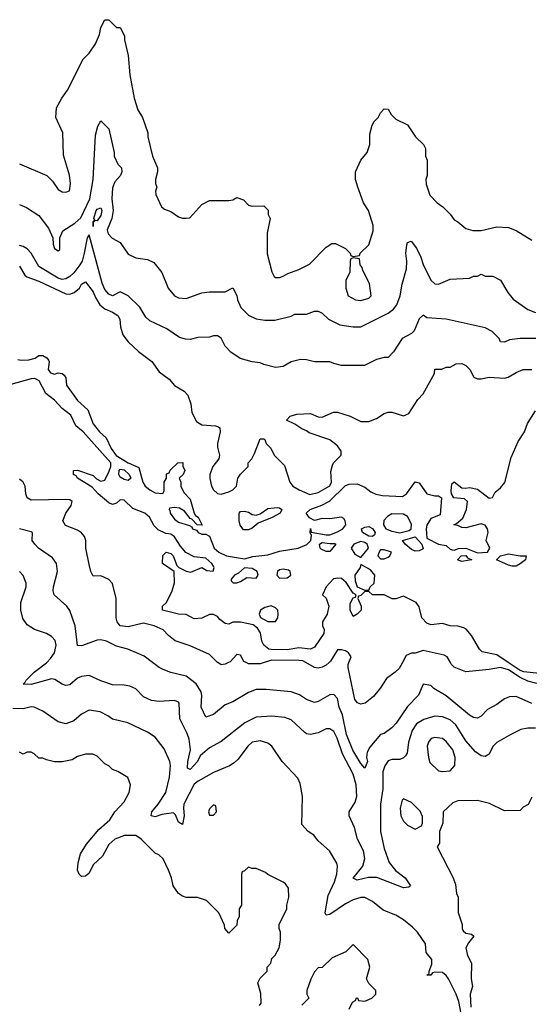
# Model space of a CAD drawing. Header units: inches. Extents: x 2380053 to 2584298, y 380219 to 546618.
# Tile 249 of 256: x 2442271 to 2444898, y 508239 to 513314. Entities that reach past the tile are written whole.
import ezdxf

# ---------------------------------------------------------------- set-up
doc = ezdxf.new("R2010")
doc.units = ezdxf.units.IN
doc.header["$MEASUREMENT"] = 0
doc.layers.add('C4540', color=7, linetype='Continuous')
doc.layers.add('C4541', color=7, linetype='Continuous')

msp = doc.modelspace()

# ---------------------------------------------------------------- linework, layer by layer
at = {"layer": 'C4540', "color": 2}
for points, elevation in [([(2444930, 509661.2), (2444890, 509661.2), (2444854.6, 509654.6), (2444802, 509630), (2444730, 509588), (2444710, 509568), (2444690, 509528), (2444670, 509515.3), (2444650, 509519), (2444620.7, 509540.7), (2444570, 509597.2), (2444518.9, 509678.9), (2444490, 509705.1), (2444450, 509720.7), (2444410, 509724.5), (2444353.8, 509706.2), (2444316.5, 509683.5), (2444294.4, 509650), (2444274.9, 509590), (2444267.5, 509532.5), (2444259.9, 509520.1), (2444250, 509509.2), (2444230, 509501.2), (2444190, 509501.2), (2444170, 509493.2), (2444152.5, 509467.5), (2444143.1, 509436.9), (2444142.4, 509350), (2444130.5, 509270), (2444130.5, 509130), (2444150, 509042), (2444176, 508970), (2444208.6, 508928.6), (2444257.3, 508890), (2444284.7, 508850), (2444277.3, 508842.7), (2444250, 508839.5), (2444111.4, 508891.4), (2444068.3, 508891.7), (2444010, 508879.3), (2443989.3, 508889.3), (2444039.3, 508950), (2444049.3, 508990), (2444042.7, 509030), (2444012.7, 509090), (2443997.2, 509150), (2443969, 509210), (2443969, 509230), (2443999.5, 509280.5), (2444009.4, 509310), (2444005.6, 509370), (2443990, 509424), (2443935.6, 509530), (2443907, 509610), (2443890, 509644), (2443870, 509659.3), (2443850, 509659.3), (2443810, 509637.2), (2443769.4, 509629.4), (2443750, 509633.2), (2443740.1, 509640.1), (2443670, 509705.2), (2443637.5, 509717.5), (2443570, 509723.7), (2443490, 509719.3), (2443431, 509690), (2443310, 509593.2), (2443250, 509561.2), (2443201.5, 509518.5), (2443188.2, 509490), (2443150, 509449.3), (2443146, 509450), (2443136.4, 509456.4), (2443138, 509490), (2443151.8, 509550), (2443144.8, 509604.8), (2443134.9, 509634.9), (2443096, 509710), (2443094, 509790), (2443090, 509795.3), (2443070, 509804), (2442990, 509799.3), (2442950, 509805.2), (2442910, 509824), (2442870, 509864), (2442838.6, 509878.6), (2442810, 509884), (2442750, 509885.2), (2442690, 509905.2), (2442630, 509933.2), (2442590, 509929), (2442570, 509919), (2442530, 509885.2), (2442510, 509882), (2442490, 509889), (2442452.9, 509912.9), (2442436, 509916), (2442330, 509886.6), (2442289.4, 509889.4), (2442300.4, 509899.6), (2442304, 509910), (2442345.2, 509950), (2442410, 509999.1), (2442410.8, 510000)], 62), ([(2444910, 509789.5), (2444830, 509825.2), (2444796, 509824), (2444770, 509814), (2444730, 509784), (2444681.4, 509758.6), (2444650, 509724), (2444630, 509714), (2444610, 509717.2), (2444590, 509729), (2444470, 509829.4), (2444406, 509866), (2444390, 509882), (2444350, 509888), (2444327.1, 509832.9), (2444270, 509774), (2444212.3, 509687.7), (2444190, 509664), (2444150, 509634), (2444130, 509629), (2444075.2, 509564.8), (2444062, 509538), (2444059.1, 509510), (2444064, 509490), (2444050, 509455.3), (2444030, 509479.3), (2443988, 509548), (2443955.8, 509630), (2443935.6, 509730), (2443918.3, 509770), (2443910, 509815.3), (2443890, 509835.3), (2443870, 509834), (2443810, 509799), (2443790, 509794), (2443750, 509809.2), (2443714.2, 509834.2), (2443670, 509849.3), (2443542, 509862), (2443490, 509861.2), (2443450, 509845.2), (2443370, 509797.2), (2443330, 509782), (2443270, 509732.7), (2443230, 509718), (2443206.6, 509770), (2443209.4, 509830), (2443206, 509850), (2443181.2, 509890), (2443130, 509929.2), (2443050, 509949.2), (2443010, 509964), (2442990, 509974), (2442955.5, 510000)], 58), ([(2443346.9, 510000), (2443330, 509992), (2443310, 509989), (2443292, 510000)], 54), ([(2443531.1, 510000), (2443510, 509993.3), (2443450, 509994.3), (2443438.5, 510000)], 54), ([(2443865.9, 510000), (2443850, 509986.3), (2443830, 509975.6), (2443810, 509971.6), (2443790, 509974), (2443745.8, 510000)], 54), ([(2444243.6, 510000), (2444227.3, 509970), (2444206.8, 509950), (2444161.3, 509918.7), (2444130.7, 509870), (2444094.6, 509825.4), (2444051.3, 509790), (2444030, 509785.2), (2444012.9, 509792.9), (2443999, 509810), (2443964.5, 509975.5), (2443963.7, 509990), (2443967.6, 510000)], 54), ([(2445101.9, 510000), (2445114, 509930), (2445102.4, 509917.6), (2445075.7, 509904.3), (2445010, 509885.6), (2444930, 509894.3), (2444890, 509905.1), (2444850, 509922.4), (2444790, 509962), (2444750, 509975.1), (2444690, 509963.6), (2444570, 509952.7), (2444510, 509977.2), (2444497.2, 509990), (2444491.4, 510000)], 54), ([(2445062, 510000), (2445062, 509958), (2445056.4, 509943.6), (2445044, 509930), (2445010, 509924.2), (2444950, 509944.4), (2444870, 509952.3), (2444850, 509959.3), (2444789.2, 510000)], 50), ([(2444547, 508190), (2444533.8, 508253.8), (2444520.9, 508290), (2444481.6, 508370), (2444470, 508386.6), (2444450, 508402), (2444410, 508404), (2444399.6, 508400.4), (2444390, 508389.3), (2444368.7, 508388.7), (2444382, 508398), (2444382, 508410), (2444394.6, 508445.4), (2444395.3, 508470), (2444365.6, 508505.6), (2444362, 508550), (2444322, 508610), (2444296.5, 508636.5), (2444250, 508674), (2444210, 508697.2), (2444143.7, 508723.7), (2444090, 508768.7), (2444050, 508789), (2444030, 508789.2), (2443990, 508777.2), (2443950, 508756), (2443870, 508701.2), (2443850, 508698), (2443846, 508710), (2443860.6, 508799.4), (2443894, 508870), (2443906, 508910), (2443909.2, 508950), (2443905.6, 508965.6), (2443868.7, 509030), (2443810, 509082), (2443788, 509110), (2443758, 509130), (2443724.7, 509164.7), (2443729, 509310), (2443716.5, 509376.5), (2443704, 509404), (2443624, 509490), (2443570, 509568.7), (2443550, 509584), (2443510, 509597.2), (2443470, 509589.2), (2443446.8, 509570), (2443397.5, 509502.5), (2443377.5, 509482.5), (2443352.8, 509467.2), (2443270, 509432.7), (2443190.6, 509389.4), (2443170, 509372.7), (2443117.3, 509270), (2443114.8, 509250), (2443118.8, 509210), (2443110, 509166), (2443090, 509178), (2443075.1, 509215.1), (2443064.7, 509224.7), (2443003.9, 509216.1), (2442970, 509204.2), (2442949.3, 509210), (2442952.3, 509230), (2442985.6, 509270), (2443024.5, 509330), (2443043.7, 509410), (2443049.2, 509470), (2443045.2, 509490), (2443015.5, 509555.5), (2442970, 509615.3), (2442930, 509642), (2442829.1, 509689.1), (2442750, 509709), (2442726.3, 509726.3), (2442685.6, 509745.6), (2442630, 509754), (2442590, 509734), (2442550, 509699), (2442510, 509684), (2442470, 509694), (2442390, 509749.2), (2442346, 509770), (2442330, 509772.7), (2442290, 509761.2), (2442236.9, 509763.1)], 66), ([(2443507.3, 508232.7), (2443515.3, 508244.7), (2443513.6, 508293.6), (2443498, 508350), (2443510, 508374), (2443546, 508410), (2443546, 508430), (2443566, 508450), (2443570, 508474), (2443588.4, 508491.6), (2443608, 508530), (2443615.3, 508570), (2443615.3, 508610), (2443608, 508630), (2443608, 508650), (2443648, 508730), (2443648, 508750), (2443658, 508790), (2443656.4, 508836.4), (2443640.4, 508860.4), (2443630, 508868), (2443550, 508908), (2443538, 508918), (2443490, 508938), (2443470, 508938), (2443450, 508946), (2443430, 508926), (2443418, 508922), (2443414, 508910), (2443414, 508750), (2443402, 508730), (2443402, 508690), (2443392, 508670), (2443390, 508646), (2443350, 508606), (2443328, 508630), (2443327.3, 508647.3), (2443298, 508710), (2443233.6, 508773.6), (2443188.4, 508788.4), (2443130, 508788.7), (2443110, 508795.3), (2443089.3, 508809.3), (2443062, 508850), (2443054, 508890), (2443039, 508930), (2443010, 508988), (2442988.4, 509008.4), (2442970, 509018), (2442898, 509090), (2442870, 509108), (2442811.1, 509108.9), (2442761, 509090), (2442730, 509062), (2442698, 509002), (2442650, 508958), (2442630, 508915.3), (2442610, 508899), (2442590, 508897.2), (2442577.2, 508910), (2442569.3, 508930.7), (2442572.3, 508967.7), (2442585.6, 509014.4), (2442616.5, 509063.5), (2442680.1, 509139.9), (2442735.3, 509190), (2442762, 509230), (2442810, 509282), (2442835.3, 509330), (2442842, 509370), (2442828.4, 509408.4), (2442778, 509438), (2442749.1, 509449.1), (2442730, 509468), (2442710, 509478), (2442670, 509518), (2442648.4, 509528.4), (2442610, 509528.7), (2442570, 509515.3), (2442541, 509499), (2442490, 509488.7), (2442450, 509488.7), (2442410, 509498), (2442390, 509508), (2442370, 509508), (2442346, 509530), (2442330, 509538), (2442310, 509538), (2442290, 509528), (2442270, 509538)], 70), ([(2444910, 509306), (2444891.1, 509268.9), (2444865.4, 509254.6), (2444850, 509238), (2444770, 509235.3), (2444692.9, 509272.9), (2444630, 509288.7), (2444530, 509288), (2444503.6, 509276.4), (2444454, 509230), (2444452.7, 509172.7), (2444434, 509130), (2444434, 509070), (2444422, 509050), (2444504.7, 508890), (2444516.9, 508856.9), (2444522, 508810), (2444531.3, 508790), (2444531.6, 508711.6), (2444551.3, 508650), (2444551.3, 508630), (2444556.9, 508616.9), (2444570, 508604.7), (2444599.6, 508599.6), (2444611.3, 508590), (2444584, 508556), (2444570.8, 508530), (2444578.8, 508490), (2444599.1, 508450), (2444598.8, 508370), (2444604.9, 508330), (2444592.7, 508290), (2444595.6, 508224.4)], 66), ([(2443970, 508214), (2443986, 508250), (2444002, 508258), (2444007.3, 508272.7), (2444012.7, 508272.7), (2444018, 508258), (2444050, 508254), (2444086, 508270), (2444106, 508290), (2444106, 508310), (2444070, 508346), (2444058, 508370), (2444075.3, 508430), (2444066, 508470), (2443990, 508546), (2443951.6, 508508.4), (2443882, 508478), (2443830, 508428), (2443810, 508426), (2443790, 508406), (2443771.1, 508368.9), (2443751.3, 508310), (2443752, 508290), (2443762, 508270), (2443725.4, 508234.6)], 70)]:
    msp.add_lwpolyline(points, dxfattribs=dict(at, elevation=elevation))
for points, elevation in [([(2444410, 509613.2), (2444391.1, 509608.9), (2444378, 509590), (2444371.3, 509570), (2444377.3, 509510), (2444385.2, 509485.2), (2444430, 509442), (2444450, 509438), (2444490, 509442), (2444513.2, 509470), (2444515.1, 509510), (2444502.7, 509550), (2444470, 509594), (2444450, 509609)], 66), ([(2444250, 509298), (2444242, 509290), (2444231.3, 509250), (2444236, 509210), (2444250, 509182), (2444270, 509162), (2444310, 509142), (2444342, 509158), (2444347.3, 509172.7), (2444347.3, 509207.3), (2444334.6, 509234.6), (2444290, 509278)], 66), ([(2443270, 509266), (2443250, 509246), (2443244.7, 509230), (2443250, 509214), (2443270, 509214), (2443286, 509230), (2443282, 509262)], 70)]:
    msp.add_lwpolyline(points, close=True, dxfattribs=dict(at, elevation=elevation))
at = {"layer": 'C4541', "color": 2}
for points, elevation in [([(2442270, 512571), (2442410.9, 512510.9), (2442441, 512481), (2442470, 512438), (2442490, 512426), (2442510, 512424.7), (2442528.4, 512431.6), (2442534, 512470), (2442527.3, 512512.7), (2442496.4, 512616.4), (2442494, 512730), (2442458, 512810), (2442460.4, 512859.6), (2442488, 512910), (2442518, 512950), (2442598, 513110), (2442630, 513142), (2442662, 513190), (2442682, 513238), (2442690, 513274), (2442710, 513314), (2442730, 513314), (2442770, 513274), (2442790, 513274), (2442811.1, 513231.1), (2442811.3, 513210), (2442831, 513130), (2442838.8, 513030), (2442860.7, 512910), (2442881, 512850), (2442904.7, 512810), (2442931.3, 512730), (2442931.3, 512710), (2442956, 512610), (2442981, 512550), (2442981, 512530), (2442971.3, 512490), (2442971.3, 512470), (2442978, 512450), (2442972, 512430), (2442972.7, 512412.7), (2443002, 512350), (2443016.9, 512336.9), (2443050, 512324.7), (2443090, 512298), (2443110, 512291.3), (2443130, 512291.3), (2443148, 512292), (2443210, 512362), (2443250, 512382), (2443350, 512382), (2443370, 512384.7), (2443390, 512398), (2443425.4, 512385.4), (2443450, 512358), (2443470, 512352), (2443530, 512354), (2443551.6, 512331.6), (2443552, 512310), (2443562, 512290), (2443546, 512214), (2443547.1, 512107.1), (2443570, 512014), (2443582, 511990), (2443590, 511984.7), (2443610, 511984.7), (2443630, 511991.3), (2443653.6, 512006.4), (2443710, 512026), (2443765.6, 512054.4), (2443850, 512142), (2443880.4, 512159.6), (2443899.6, 512159.6), (2443950, 512134), (2443974, 512110), (2443978, 512098), (2443990, 512094), (2444022, 512098), (2444026, 512110), (2444070, 512154), (2444093.6, 512226.4), (2444093.6, 512253.6), (2444068.7, 512330), (2444044, 512370), (2444014, 512450), (2444002, 512490), (2444002, 512530), (2444028.7, 512590), (2444062, 512630), (2444075.3, 512670), (2444076.4, 512723.6), (2444088, 512770), (2444098, 512790), (2444118, 512810), (2444130, 512834), (2444150, 512854), (2444170, 512852), (2444185.4, 512825.4), (2444210, 512802), (2444270, 512772), (2444312, 512710), (2444352, 512670), (2444362, 512650), (2444362, 512610), (2444371.3, 512590), (2444371.3, 512510), (2444364.7, 512490), (2444366.4, 512466.4), (2444384.7, 512410), (2444422, 512370), (2444452, 512350), (2444490, 512312), (2444510, 512282), (2444530, 512271.3), (2444570, 512238), (2444607.1, 512227.1), (2444650, 512226.8), (2444730, 512246.8), (2444790, 512242.8), (2444830, 512226.8), (2444910, 512178)], 66), ([(2442270, 512361), (2442306.4, 512346.4), (2442370, 512304.7), (2442419.8, 512239.8), (2442442, 512190), (2442443.6, 512156.4), (2442450, 512134), (2442470, 512122), (2442478, 512130), (2442478, 512190), (2442494.6, 512225.4), (2442555.5, 512264.5), (2442586.8, 512293.2), (2442633, 512390), (2442649.5, 512489.5), (2442662, 512718), (2442674, 512766), (2442690, 512792), (2442730, 512752), (2442758, 512630), (2442758, 512610), (2442778, 512570), (2442796, 512550), (2442798, 512530), (2442791, 512510), (2442762, 512478), (2442750, 512448), (2442745.7, 512390), (2442752.4, 512330), (2442746.7, 512290), (2442722, 512230), (2442726.8, 512210), (2442747.5, 512187.5), (2442790, 512164.7), (2442830, 512106), (2442870, 512086), (2442930, 512078), (2442962, 512062), (2443004.7, 512010), (2443036, 511930), (2443070, 511891.3), (2443090, 511881), (2443130, 511876), (2443210, 511906), (2443250, 511911.3), (2443330, 511911.3), (2443370, 511932), (2443390, 511892), (2443394, 511870), (2443410.7, 511830.7), (2443451.1, 511791.1), (2443490, 511772), (2443534.6, 511765.4), (2443585.4, 511765.4), (2443670, 511786), (2443690, 511796), (2443750, 511796), (2443790, 511811), (2443810, 511811.3), (2443830, 511802), (2443862, 511770), (2443921.4, 511741.4), (2443990, 511730.6), (2444029.4, 511730.6), (2444170, 511800.7), (2444198.3, 511821.7), (2444215.3, 511844.7), (2444232.3, 511890), (2444242.7, 511950), (2444264.5, 512030), (2444266, 512070), (2444261.1, 512110), (2444266.2, 512153.8), (2444270, 512164.7), (2444288, 512172), (2444316.3, 512136.3), (2444338, 512090), (2444350, 512051.3), (2444390, 511972), (2444410, 511952), (2444430, 511951.3), (2444490, 511976), (2444590, 511982), (2444610, 511992), (2444630, 511992), (2444650, 512002), (2444670, 511992), (2444710, 511992), (2444750, 511972), (2444787.5, 511907.5), (2444813.7, 511873.7), (2444890, 511820.7), (2444930, 511804)], 62), ([(2444930.7, 511670.7), (2444850, 511671), (2444796.4, 511663.6), (2444770, 511652), (2444750, 511654), (2444742, 511670), (2444706.4, 511706.4), (2444670, 511726), (2444470, 511771), (2444370, 511778), (2444350, 511791.3), (2444330, 511772), (2444304, 511710), (2444290, 511696), (2444242, 511670), (2444198, 511602), (2444170, 511572), (2444150, 511572), (2444110, 511562), (2444048.4, 511531.6), (2443930, 511531.3), (2443890, 511541), (2443870, 511551), (2443790, 511551), (2443750, 511561), (2443718, 511562), (2443670, 511551), (2443630, 511526), (2443590, 511521), (2443530, 511536), (2443510, 511546), (2443470, 511551), (2443406.8, 511566.8), (2443359.8, 511599.8), (2443330.7, 511630.7), (2443310, 511672), (2443290, 511684.7), (2443270, 511684.7), (2443250, 511678), (2443190, 511676), (2443150, 511666), (2443126.4, 511666.4), (2443095.3, 511675.3), (2443030, 511721), (2442941.4, 511761.4), (2442921.4, 511781.4), (2442890, 511831.3), (2442830, 511891.3), (2442790, 511912), (2442750, 511891.3), (2442730, 511898.8), (2442710, 511922.8), (2442696.2, 511956.2), (2442630, 512204.7), (2442619, 512190), (2442604.4, 512110), (2442592.6, 512070), (2442581.3, 512050), (2442550, 512008.5), (2442530, 511990.5), (2442510, 511978), (2442490, 511975.5), (2442470, 511981.6), (2442370, 512042), (2442330.3, 512110.3), (2442310, 512133), (2442290, 512145.5), (2442270, 512150.6)], 58), ([(2442270, 512044), (2442297.6, 511997.6), (2442308.5, 511988.5), (2442370, 511967), (2442510, 511900.4), (2442530, 511898.4), (2442551.7, 511908.3), (2442579, 511930), (2442590, 511951.3), (2442610, 511962), (2442650, 511911), (2442661.7, 511881.7), (2442684.4, 511844.4), (2442710, 511823.1), (2442750, 511806.7), (2442776.4, 511790), (2442786.7, 511770), (2442791.7, 511730), (2442803.7, 511690), (2442830, 511652.7), (2442883.7, 511603.7), (2442951.7, 511551.7), (2442990, 511498), (2443040.9, 511460.9), (2443070, 511428.2), (2443118.8, 511398.8), (2443138.5, 511378.5), (2443153.2, 511333.2), (2443159.3, 511290), (2443182, 511242), (2443210, 511224.9), (2443279.8, 511219.8), (2443296, 511216), (2443302, 511210), (2443304.7, 511190), (2443291.3, 511130), (2443291.3, 511110), (2443301, 511070), (2443298, 511050), (2443266.8, 511010), (2443251, 510970), (2443251.1, 510948.9), (2443260.7, 510910), (2443271, 510890), (2443290, 510871), (2443310, 510868), (2443350, 510880.5), (2443369, 510890), (2443389, 510910), (2443395.3, 510950), (2443408.9, 510971.1), (2443448, 511010), (2443448, 511030), (2443468, 511050), (2443482, 511078), (2443510, 511154), (2443530, 511154), (2443534, 511150), (2443542, 511130), (2443565.4, 511105.4), (2443582, 511070), (2443635.3, 511015.3), (2443662.8, 510930), (2443678.8, 510910), (2443711, 510890), (2443765.8, 510865.9), (2443810, 510876.4), (2443870, 510911.3), (2443878, 510930), (2443874.6, 510985.4), (2443883.1, 511016.9), (2443888, 511030), (2443928, 511070), (2443928, 511090), (2443910, 511118), (2443870, 511148), (2443764, 511184), (2443750, 511195.3), (2443724.7, 511204.7), (2443690, 511228.7), (2443646, 511250), (2443666, 511270), (2443700.2, 511279.8), (2443770, 511284.7), (2443810, 511266), (2443830, 511264.7), (2443888.4, 511291.6), (2443908.4, 511291.6), (2443974, 511270), (2444030, 511242), (2444070, 511242), (2444110, 511258), (2444150, 511284.7), (2444170, 511291.3), (2444190, 511291.3), (2444250, 511271.3), (2444276.5, 511283.5), (2444323.2, 511356.8), (2444350, 511384.7), (2444408.7, 511490), (2444410, 511512), (2444447.3, 511512.7), (2444470, 511522), (2444490, 511522), (2444520.4, 511539.6), (2444550, 511542), (2444570, 511532), (2444591.1, 511511.1), (2444611.6, 511471.6), (2444630, 511462), (2444650, 511462), (2444690, 511472), (2444770, 511466), (2444789.1, 511470.9), (2444830, 511496), (2444866, 511510), (2444910, 511511)], 54), ([(2442262.4, 511562.4), (2442279.3, 511559.3), (2442319.4, 511560.6), (2442351.4, 511568.6), (2442370, 511582.8), (2442390, 511582.8), (2442410.8, 511570.8), (2442419.1, 511559.1), (2442422.8, 511550), (2442418.4, 511510), (2442430, 511493.4), (2442450, 511487.6), (2442470, 511493), (2442490, 511490.7), (2442501.3, 511481.3), (2442508.7, 511468.7), (2442512.7, 511430), (2442570, 511351.8), (2442623.2, 511303.2), (2442650.3, 511230), (2442682, 511190), (2442717.8, 511157.8), (2442743.6, 511103.6), (2442767.8, 511067.8), (2442830.5, 511030), (2442885.1, 511005.1), (2442906.7, 510930), (2442918.9, 510910), (2442941.3, 510890), (2442970, 510875.8), (2443008.9, 510871.1), (2443015.3, 510884.7), (2443015.3, 510930), (2443028, 510950), (2443027.3, 510972.7), (2443042, 510978), (2443047.3, 510992.7), (2443086, 511030), (2443111.3, 511031.3), (2443112.7, 511012.7), (2443122, 510990), (2443114, 510970), (2443094, 510950), (2443102, 510930), (2443102, 510910), (2443116.9, 510876.9), (2443150, 510842), (2443170.8, 510770.8), (2443178, 510758), (2443191.3, 510750), (2443212, 510708), (2443186, 510710), (2443159, 510739), (2443150, 510742), (2443121.2, 510781.2), (2443095.5, 510795.5), (2443070, 510799.3), (2443044, 510796), (2443041, 510790), (2443045.5, 510785.5), (2443047, 510770), (2443070, 510739.5), (2443090, 510723.1), (2443146.2, 510706.2), (2443159.1, 510699.1), (2443162.8, 510690), (2443182.8, 510682.8), (2443192, 510670), (2443210, 510662.8), (2443230, 510662), (2443250, 510652), (2443274, 510590), (2443297.1, 510570), (2443338, 510550), (2443430, 510534.4), (2443472.3, 510547.7), (2443550, 510555.6), (2443610, 510574.4), (2443706.6, 510590), (2443750.6, 510609.4), (2443771.5, 510630), (2443774.6, 510654.6), (2443768.7, 510671.3), (2443770, 510692), (2443772.7, 510672.7), (2443850, 510659), (2443870, 510658.3), (2443910, 510674), (2443936.2, 510690), (2443951.8, 510710), (2443949.2, 510730), (2443942, 510742), (2443930, 510749.2), (2443870, 510740.9), (2443830, 510742), (2443790, 510733.2), (2443765.6, 510745.6), (2443748, 510770), (2443768, 510790), (2443828.2, 510811.8), (2443867.2, 510832.8), (2443950, 510912.2), (2443970, 510919.5), (2444010, 510921.3), (2444050, 510904.9), (2444080.7, 510880.7), (2444107.4, 510867.4), (2444141, 510861), (2444244.4, 510855.6), (2444265.1, 510870), (2444310, 510931), (2444330, 510926.8), (2444370, 510870.7), (2444410, 510858.8), (2444430, 510858.8), (2444444.7, 510850), (2444438, 510762), (2444390, 510742), (2444370, 510708.7), (2444365.3, 510690), (2444370, 510642), (2444430, 510611.3), (2444470, 510604.4), (2444490, 510584.9), (2444500.6, 510580.6), (2444510, 510578.7), (2444532.6, 510587.4), (2444570, 510589.3), (2444630, 510566.4), (2444682, 510570), (2444694, 510590), (2444676, 510630), (2444686, 510670), (2444682.7, 510690), (2444670, 510709), (2444650, 510716), (2444570, 510694.5), (2444550, 510696), (2444530, 510706), (2444508, 510710), (2444523.1, 510716.9), (2444555.1, 510744.9), (2444574.5, 510790), (2444579, 510830), (2444564, 510844), (2444508.7, 510850), (2444497.2, 510870), (2444494.6, 510885.4), (2444498, 510922), (2444510, 510931.3), (2444550, 510901), (2444570, 510898.8), (2444590, 510902.8), (2444630, 510894.8), (2444690, 510846.8), (2444708.4, 510851.6), (2444720.9, 510879.1), (2444750, 510900.7), (2444771.2, 510928.8), (2444803.3, 511056.7), (2444840.4, 511139.6), (2444873.6, 511190), (2444888, 511232), (2444930, 511298)], 50), ([(2444789.2, 510000), (2444730, 510039.6), (2444655.5, 510055.5), (2444641.2, 510070), (2444600.1, 510140.1), (2444572.6, 510172.6), (2444559.7, 510179.7), (2444530, 510187.8), (2444489.6, 510189.6), (2444450, 510201.2), (2444390, 510194), (2444370, 510204), (2444344, 510230), (2444330, 510288), (2444314, 510310), (2444250, 510342), (2444210, 510328.7), (2444191.1, 510328.9), (2444150, 510348.7), (2444088.9, 510348.9), (2444070, 510366), (2444050, 510366), (2444030, 510346), (2444018, 510342), (2444014, 510330), (2444031.1, 510291.1), (2444031.3, 510270), (2444010.9, 510249.1), (2443990, 510238), (2443975.3, 510270), (2443974.6, 510305.4), (2443990, 510334), (2444002, 510338), (2444006, 510350), (2443990, 510358), (2443953.6, 510413.6), (2443930, 510434), (2443910, 510436), (2443888.4, 510431.6), (2443851, 510390), (2443832, 510350), (2443850, 510332), (2443864.7, 510290), (2443856, 510250), (2443831.3, 510210), (2443831.3, 510190), (2443841, 510170), (2443838.8, 510150), (2443790, 510079), (2443770.4, 510069.6), (2443710, 510076), (2443650, 510066.3), (2443566.9, 510066.9), (2443555.3, 510070), (2443529, 510090), (2443519, 510110), (2443513.2, 510153.2), (2443497.2, 510177.2), (2443474, 510194), (2443410, 510209), (2443370, 510208.7), (2443350, 510198), (2443330, 510202), (2443302, 510222), (2443290, 510238), (2443270, 510248.7), (2443250, 510248), (2443210, 510228.7), (2443170, 510226), (2443130, 510248), (2443090, 510249), (2443008, 510270), (2443008, 510290), (2443028, 510310), (2443058, 510370), (2443068.9, 510411.1), (2443068, 510470), (2443008, 510510), (2443008.4, 510551.6), (2443026, 510570), (2443050, 510562), (2443062, 510550), (2443081, 510501), (2443090.8, 510490.8), (2443130, 510471), (2443154, 510466), (2443210, 510491), (2443235.3, 510475.3), (2443268.7, 510471.3), (2443273.3, 510490), (2443270, 510497.2), (2443262, 510510), (2443230, 510538), (2443170, 510544.5), (2443128.1, 510568.1), (2443100.5, 510600.5), (2443070, 510647.8), (2443050, 510662.6), (2443024.9, 510664.9), (2442984.4, 510684.4), (2442964.6, 510704.6), (2442939.7, 510750), (2442917, 510770), (2442854.2, 510794.1), (2442810, 510837.2), (2442790, 510839), (2442770, 510822), (2442750, 510815.3), (2442730, 510824), (2442675.3, 510870), (2442644.7, 510904.7), (2442568.7, 510950), (2442562, 510962), (2442548.7, 510970), (2442548, 510990), (2442570, 510991.3), (2442650, 510964.7), (2442666.8, 510946.8), (2442690, 510936), (2442710, 510941), (2442733.2, 510986.8), (2442740.4, 511010), (2442740.5, 511030), (2442598.7, 511190), (2442560.7, 511220.7), (2442535, 511275), (2442489.8, 511309.8), (2442450, 511352.6), (2442406.6, 511386.6), (2442372.2, 511452.2), (2442350, 511464.8), (2442330, 511463.4), (2442226.6, 511433.4)], 50), ([(2443292, 510000), (2443290, 510001.2), (2443250, 510040.9), (2443150, 510085.6), (2443072.7, 510112.7), (2443038.9, 510138.9), (2443010, 510169.2), (2442964, 510190), (2442910, 510202.4), (2442830, 510185.1), (2442788.7, 510190), (2442774, 510210), (2442769, 510230), (2442769.2, 510330), (2442750, 510408), (2442730, 510428.7), (2442690, 510448), (2442650, 510446), (2442638, 510470), (2442630, 510506), (2442612.3, 510590), (2442612, 510630), (2442606, 510650), (2442590, 510669.2), (2442570, 510682.7), (2442507.5, 510707.5), (2442494, 510730), (2442509, 510770), (2442537.2, 510810), (2442542, 510830), (2442530, 510839), (2442510, 510841.2), (2442330, 510837.2), (2442309.3, 510850), (2442302.7, 510870), (2442299.3, 510910), (2442289.5, 510929.5), (2442270, 510945.2)], 54), ([(2442955.5, 510000), (2442912.5, 510032.5), (2442886, 510046), (2442829.1, 510069.1), (2442770, 510085.2), (2442718, 510110), (2442690, 510117), (2442670, 510116), (2442590, 510086), (2442570, 510088.7), (2442557.2, 510190), (2442530, 510268), (2442514, 510290), (2442449, 510350), (2442444, 510370), (2442445.2, 510390), (2442466, 510470), (2442461.2, 510510), (2442440.2, 510540.2), (2442368.7, 510590), (2442348.7, 510610), (2442335.3, 510630), (2442338, 510670), (2442330, 510674), (2442270, 510688.7)], 58), ([(2442410.8, 510000), (2442430, 510020.7), (2442450, 510051), (2442459.5, 510090), (2442453.4, 510113.4), (2442435.3, 510135.3), (2442410, 510149.3), (2442348, 510170), (2442310, 510195.3), (2442286.8, 510226.8), (2442277.2, 510270), (2442277.2, 510310), (2442304, 510390), (2442304, 510410), (2442289.3, 510449.3), (2442270, 510468.7)], 62), ([(2443438.5, 510000), (2443426.1, 510006.1), (2443410, 510039), (2443390, 510041.2), (2443355.8, 510004.2), (2443346.9, 510000)], 54), ([(2443967.6, 510000), (2443979.3, 510030), (2443965.2, 510050), (2443950, 510060.9), (2443930, 510066.6), (2443910, 510065.2), (2443873.5, 510006.5), (2443865.9, 510000)], 54), ([(2444491.4, 510000), (2444474, 510030), (2444458.9, 510038.9), (2444350, 510062), (2444310, 510048.7), (2444290, 510048.7), (2444263.5, 510036.5), (2444243.6, 510000)], 54), ([(2443745.8, 510000), (2443730, 510009.3), (2443710, 510011.3), (2443570, 510012.4), (2443531.1, 510000)], 54)]:
    msp.add_lwpolyline(points, dxfattribs=dict(at, elevation=elevation))
for points, elevation in [([(2442670, 512277.2), (2442661, 512279), (2442650.9, 512269.1), (2442650, 512248.7), (2442650, 512274), (2442658, 512282), (2442654, 512290), (2442666.3, 512330), (2442670, 512337.3), (2442690, 512344.7), (2442694, 512330), (2442690, 512305.2)], 58), ([(2443990, 512086), (2443978, 512082), (2443974, 512070), (2443972.7, 512012.7), (2443952, 511970), (2443952, 511930), (2443964.7, 511890), (2444002, 511870), (2444030, 511867.3), (2444070, 511878), (2444082, 511890), (2444074.6, 511954.6), (2444040.4, 512020.4), (2444036.4, 512036.4), (2444026, 512050), (2444022, 512082)], 66), ([(2442830, 510938), (2442810, 510943.6), (2442790, 510956), (2442781.6, 510970), (2442783.6, 510990), (2442790, 510997.1), (2442810, 510993.7), (2442836.4, 510970), (2442844, 510950)], 46), ([(2443424, 510684), (2443408.4, 510708.4), (2443402, 510730), (2443402, 510770), (2443410, 510778), (2443430, 510781), (2443450, 510776), (2443470, 510762.8), (2443490, 510759.1), (2443510, 510766.8), (2443550, 510794.9), (2443598.8, 510798.8), (2443610, 510798), (2443622, 510790), (2443614, 510770), (2443572.8, 510747.2), (2443500.9, 510719.1), (2443470, 510693.2), (2443450, 510684)], 50), ([(2444190, 510766.6), (2444166.7, 510753.3), (2444148, 510732), (2444146.4, 510710), (2444159.1, 510690), (2444190, 510676.9), (2444230, 510669.4), (2444278.3, 510681.7), (2444289.6, 510690), (2444290, 510713.2), (2444270, 510752.3), (2444250, 510764.5)], 50), ([(2444090, 510649.7), (2444070, 510651.8), (2444037.2, 510670), (2444032.7, 510690), (2444050, 510698.7), (2444070, 510701.1), (2444090, 510691.8), (2444103.8, 510670), (2444100.7, 510659.3)], 46), ([(2444310, 510573.7), (2444290, 510583.5), (2444258.4, 510610), (2444244, 510630), (2444310, 510648.9), (2444344.6, 510610), (2444350, 510587), (2444330, 510575.8)], 46), ([(2443870, 510613.4), (2443894.6, 510614.6), (2443901, 510610), (2443870, 510572), (2443850, 510573.3), (2443825.5, 510585.5), (2443819.6, 510590), (2443815.6, 510610), (2443830, 510619.6)], 46), ([(2444030, 510624), (2443994, 510610), (2443978.8, 510590), (2443998.8, 510558.8), (2444030, 510541), (2444069.6, 510590), (2444061.3, 510610), (2444050, 510619.7)], 50), ([(2444150, 510581.2), (2444130, 510581.2), (2444124.9, 510575.1), (2444116.3, 510550), (2444130, 510534), (2444150, 510534), (2444170, 510542.8), (2444179, 510550), (2444188, 510570)], 50), ([(2444550, 510521.3), (2444527.3, 510530), (2444546.6, 510550), (2444570, 510551.2), (2444579.3, 510539.3), (2444602, 510530), (2444590, 510527.3)], 46), ([(2444810, 510497.4), (2444790, 510501.7), (2444729.2, 510530), (2444750, 510550.2), (2444790, 510560.3), (2444850, 510550.3), (2444882, 510550), (2444878, 510530), (2444850, 510508.3), (2444830, 510497.4)], 46), ([(2444030, 510506), (2444026, 510490), (2443998.8, 510450), (2444000.7, 510420.7), (2444011.3, 510391.3), (2444050, 510374), (2444070, 510374), (2444078, 510390), (2444098, 510410), (2444102, 510450), (2444078.6, 510478.6)], 50), ([(2443430, 510489), (2443399.3, 510460.7), (2443378, 510450), (2443361, 510430), (2443362, 510422), (2443371.6, 510411.6), (2443390, 510411.3), (2443410, 510418), (2443442, 510438), (2443490, 510436), (2443501.2, 510450), (2443495.1, 510470), (2443470, 510485.1)], 50), ([(2443630, 510482.4), (2443610, 510478.3), (2443599.5, 510470), (2443597.3, 510450), (2443610, 510434.8), (2443650, 510437.3), (2443669, 510450), (2443666, 510470), (2443657.1, 510477.1)], 50), ([(2443567.9, 510292.1), (2443535.3, 510284.7), (2443512, 510270), (2443504.7, 510250), (2443511.6, 510231.6), (2443550, 510211.3), (2443590, 510212), (2443602, 510230), (2443604, 510250), (2443602, 510270), (2443590, 510282)], 50)]:
    msp.add_lwpolyline(points, close=True, dxfattribs=dict(at, elevation=elevation))

doc.saveas('drawing.dxf')
